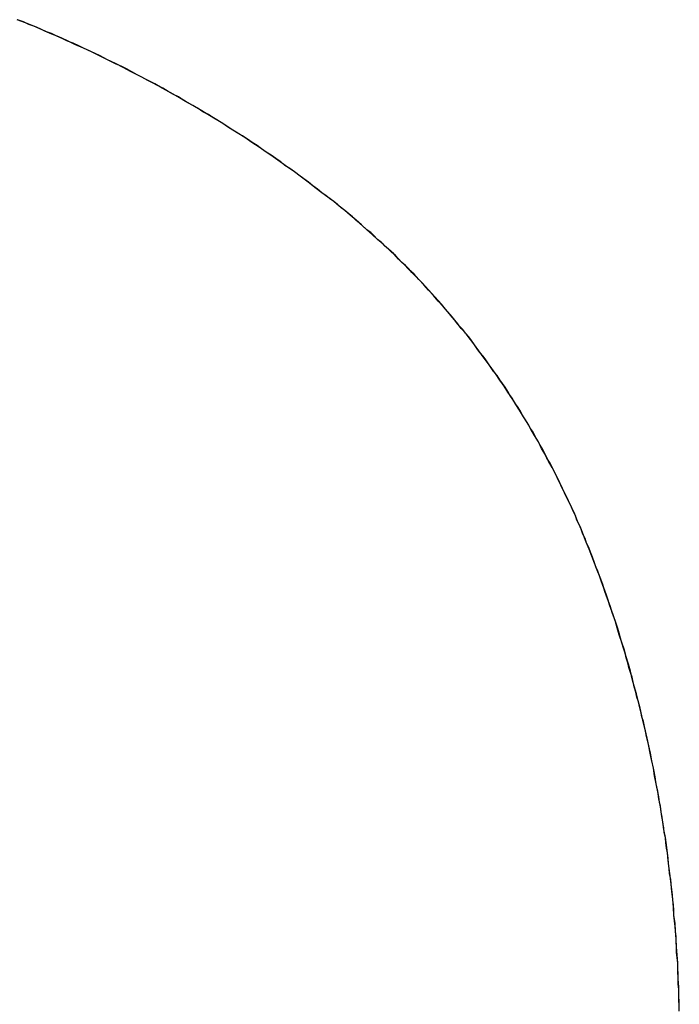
# Model space of a CAD drawing. Extents: x -4.4 to 4.4, y -6.1 to 5.8.
# Tile 75 of 157: x -1.739 to -1.7267, y 3.5293 to 3.5476. Entities that reach past the tile are written whole.
import ezdxf

# ---------------------------------------------------------------- set-up
doc = ezdxf.new("R2010")
doc.units = 0
doc.layers.get('0').update_dxf_attribs({"linetype": 'CONTINUOUS'})

# ---------------------------------------------------------------- blocks, each defined once
blk = doc.blocks.new('*U1')
blk.add_line((-1.73335, 3.544415, 5.3045), (-1.73335, 3.544415, 5.304))
blk.add_line((-1.73335, 3.544415, 5.3045), (-1.73335, 3.544415, 5.304))
for points in [[(-1.73335, 3.54441, 5.3045), (-1.73343, 3.54448, 5.3045), (-1.73352, 3.54454, 5.3045), (-1.7336, 3.54461, 5.3045), (-1.73369, 3.54467, 5.3045), (-1.73378, 3.54474, 5.3045), (-1.73386, 3.5448, 5.3045), (-1.73395, 3.54486, 5.3045), (-1.73404, 3.54492, 5.3045), (-1.73412, 3.54499, 5.3045), (-1.73421, 3.54505, 5.3045), (-1.7343, 3.54511, 5.3045), (-1.73439, 3.54517, 5.3045), (-1.73448, 3.54523, 5.3045), (-1.73456, 3.54529, 5.3045), (-1.73465, 3.54535, 5.3045), (-1.73474, 3.54541, 5.3045), (-1.73483, 3.54547, 5.3045), (-1.73492, 3.54552, 5.3045), (-1.73501, 3.54558, 5.3045), (-1.73511, 3.54564, 5.3045), (-1.7352, 3.5457, 5.3045), (-1.73529, 3.54576, 5.3045), (-1.73538, 3.54581, 5.3045), (-1.73547, 3.54587, 5.3045), (-1.73557, 3.54592, 5.3045), (-1.73566, 3.54598, 5.3045), (-1.73575, 3.54603, 5.3045), (-1.73585, 3.54609, 5.3045), (-1.73594, 3.54614, 5.3045), (-1.73603, 3.5462, 5.3045), (-1.73613, 3.54625, 5.3045), (-1.73622, 3.5463, 5.3045), (-1.73632, 3.54636, 5.3045), (-1.73642, 3.54641, 5.3045), (-1.73651, 3.54646, 5.3045), (-1.73661, 3.54651, 5.3045), (-1.7367, 3.54656, 5.3045), (-1.7368, 3.54661, 5.3045), (-1.7369, 3.54667, 5.3045), (-1.737, 3.54672, 5.3045), (-1.7371, 3.54677, 5.3045), (-1.73719, 3.54681, 5.3045), (-1.73729, 3.54686, 5.3045), (-1.73739, 3.54691, 5.3045), (-1.73749, 3.54696, 5.3045), (-1.73759, 3.54701, 5.3045), (-1.73769, 3.54706, 5.3045), (-1.73779, 3.5471, 5.3045), (-1.73789, 3.54715, 5.3045), (-1.73799, 3.5472, 5.3045), (-1.7381, 3.54724, 5.3045), (-1.7382, 3.54729, 5.3045), (-1.7383, 3.54733, 5.3045), (-1.7384, 3.54738, 5.3045), (-1.73851, 3.54742, 5.3045), (-1.73861, 3.54747, 5.3045), (-1.73871, 3.54751, 5.3045), (-1.73882, 3.54755, 5.3045), (-1.73892, 3.5476, 5.3045), (-1.73903, 3.54764, 5.3045)], [(-1.73335, 3.54441, 5.304), (-1.73348, 3.54451, 5.304), (-1.73361, 3.54461, 5.304), (-1.73373, 3.5447, 5.304), (-1.73386, 3.5448, 5.304), (-1.73399, 3.54489, 5.304), (-1.73413, 3.54499, 5.304), (-1.73426, 3.54508, 5.304), (-1.73439, 3.54517, 5.304), (-1.73452, 3.54526, 5.304), (-1.73466, 3.54535, 5.304), (-1.73479, 3.54544, 5.304), (-1.73493, 3.54553, 5.304), (-1.73506, 3.54561, 5.304), (-1.7352, 3.5457, 5.304), (-1.73534, 3.54579, 5.304), (-1.73548, 3.54587, 5.304), (-1.73562, 3.54596, 5.304), (-1.73576, 3.54604, 5.304), (-1.7359, 3.54612, 5.304), (-1.73604, 3.5462, 5.304), (-1.73618, 3.54628, 5.304), (-1.73633, 3.54636, 5.304), (-1.73647, 3.54644, 5.304), (-1.73662, 3.54652, 5.304), (-1.73676, 3.54659, 5.304), (-1.73691, 3.54667, 5.304), (-1.73706, 3.54675, 5.304), (-1.7372, 3.54682, 5.304), (-1.73735, 3.54689, 5.304), (-1.7375, 3.54697, 5.304), (-1.73765, 3.54704, 5.304), (-1.7378, 3.54711, 5.304), (-1.73796, 3.54718, 5.304), (-1.73811, 3.54725, 5.304), (-1.73826, 3.54732, 5.304), (-1.73842, 3.54738, 5.304), (-1.73857, 3.54745, 5.304), (-1.73873, 3.54752, 5.304), (-1.73888, 3.54758, 5.304), (-1.73904, 3.54764, 5.304)], [(-1.73335, 3.54441, 5.304), (-1.73348, 3.54451, 5.304), (-1.73361, 3.54461, 5.304), (-1.73373, 3.5447, 5.304), (-1.73386, 3.5448, 5.304), (-1.73399, 3.54489, 5.304), (-1.73413, 3.54499, 5.304), (-1.73426, 3.54508, 5.304), (-1.73439, 3.54517, 5.304), (-1.73452, 3.54526, 5.304), (-1.73466, 3.54535, 5.304), (-1.73479, 3.54544, 5.304), (-1.73493, 3.54553, 5.304), (-1.73506, 3.54561, 5.304), (-1.7352, 3.5457, 5.304), (-1.73534, 3.54579, 5.304), (-1.73548, 3.54587, 5.304), (-1.73562, 3.54596, 5.304), (-1.73576, 3.54604, 5.304), (-1.7359, 3.54612, 5.304), (-1.73604, 3.5462, 5.304), (-1.73618, 3.54628, 5.304), (-1.73633, 3.54636, 5.304), (-1.73647, 3.54644, 5.304), (-1.73662, 3.54652, 5.304), (-1.73676, 3.54659, 5.304), (-1.73691, 3.54667, 5.304), (-1.73706, 3.54675, 5.304), (-1.7372, 3.54682, 5.304), (-1.73735, 3.54689, 5.304), (-1.7375, 3.54697, 5.304), (-1.73765, 3.54704, 5.304), (-1.7378, 3.54711, 5.304), (-1.73796, 3.54718, 5.304), (-1.73811, 3.54725, 5.304), (-1.73826, 3.54732, 5.304), (-1.73842, 3.54738, 5.304), (-1.73857, 3.54745, 5.304), (-1.73873, 3.54752, 5.304), (-1.73888, 3.54758, 5.304), (-1.73904, 3.54764, 5.304)], [(-1.73335, 3.54441, 5.3045), (-1.73343, 3.54448, 5.3045), (-1.73352, 3.54454, 5.3045), (-1.7336, 3.54461, 5.3045), (-1.73369, 3.54467, 5.3045), (-1.73378, 3.54474, 5.3045), (-1.73386, 3.5448, 5.3045), (-1.73395, 3.54486, 5.3045), (-1.73404, 3.54492, 5.3045), (-1.73412, 3.54499, 5.3045), (-1.73421, 3.54505, 5.3045), (-1.7343, 3.54511, 5.3045), (-1.73439, 3.54517, 5.3045), (-1.73448, 3.54523, 5.3045), (-1.73456, 3.54529, 5.3045), (-1.73465, 3.54535, 5.3045), (-1.73474, 3.54541, 5.3045), (-1.73483, 3.54547, 5.3045), (-1.73492, 3.54552, 5.3045), (-1.73501, 3.54558, 5.3045), (-1.73511, 3.54564, 5.3045), (-1.7352, 3.5457, 5.3045), (-1.73529, 3.54576, 5.3045), (-1.73538, 3.54581, 5.3045), (-1.73547, 3.54587, 5.3045), (-1.73557, 3.54592, 5.3045), (-1.73566, 3.54598, 5.3045), (-1.73575, 3.54603, 5.3045), (-1.73585, 3.54609, 5.3045), (-1.73594, 3.54614, 5.3045), (-1.73603, 3.5462, 5.3045), (-1.73613, 3.54625, 5.3045), (-1.73622, 3.5463, 5.3045), (-1.73632, 3.54636, 5.3045), (-1.73642, 3.54641, 5.3045), (-1.73651, 3.54646, 5.3045), (-1.73661, 3.54651, 5.3045), (-1.7367, 3.54656, 5.3045), (-1.7368, 3.54661, 5.3045), (-1.7369, 3.54667, 5.3045), (-1.737, 3.54672, 5.3045), (-1.7371, 3.54677, 5.3045), (-1.73719, 3.54681, 5.3045), (-1.73729, 3.54686, 5.3045), (-1.73739, 3.54691, 5.3045), (-1.73749, 3.54696, 5.3045), (-1.73759, 3.54701, 5.3045), (-1.73769, 3.54706, 5.3045), (-1.73779, 3.5471, 5.3045), (-1.73789, 3.54715, 5.3045), (-1.73799, 3.5472, 5.3045), (-1.7381, 3.54724, 5.3045), (-1.7382, 3.54729, 5.3045), (-1.7383, 3.54733, 5.3045), (-1.7384, 3.54738, 5.3045), (-1.73851, 3.54742, 5.3045), (-1.73861, 3.54747, 5.3045), (-1.73871, 3.54751, 5.3045), (-1.73882, 3.54755, 5.3045), (-1.73892, 3.5476, 5.3045), (-1.73903, 3.54764, 5.3045)], [(-1.72668, 3.52924, 5.3045), (-1.72669, 3.52934, 5.3045), (-1.72669, 3.52944, 5.3045), (-1.72669, 3.52954, 5.3045), (-1.7267, 3.52964, 5.3045), (-1.7267, 3.52974, 5.3045), (-1.7267, 3.52984, 5.3045), (-1.72671, 3.52993, 5.3045), (-1.72671, 3.53003, 5.3045), (-1.72672, 3.53013, 5.3045), (-1.72673, 3.53023, 5.3045), (-1.72673, 3.53033, 5.3045), (-1.72674, 3.53043, 5.3045), (-1.72674, 3.53053, 5.3045), (-1.72675, 3.53063, 5.3045), (-1.72676, 3.53072, 5.3045), (-1.72677, 3.53082, 5.3045), (-1.72678, 3.53092, 5.3045), (-1.72678, 3.53102, 5.3045), (-1.72679, 3.53112, 5.3045), (-1.7268, 3.53121, 5.3045), (-1.72681, 3.53131, 5.3045), (-1.72682, 3.53141, 5.3045), (-1.72683, 3.53151, 5.3045), (-1.72684, 3.5316, 5.3045), (-1.72686, 3.5317, 5.3045), (-1.72687, 3.5318, 5.3045), (-1.72688, 3.53189, 5.3045), (-1.72689, 3.53199, 5.3045), (-1.7269, 3.53209, 5.3045), (-1.72692, 3.53218, 5.3045), (-1.72693, 3.53228, 5.3045), (-1.72694, 3.53237, 5.3045), (-1.72696, 3.53247, 5.3045), (-1.72697, 3.53256, 5.3045), (-1.72699, 3.53266, 5.3045), (-1.727, 3.53276, 5.3045), (-1.72702, 3.53285, 5.3045), (-1.72703, 3.53295, 5.3045), (-1.72705, 3.53304, 5.3045), (-1.72706, 3.53314, 5.3045), (-1.72708, 3.53323, 5.3045), (-1.7271, 3.53332, 5.3045), (-1.72712, 3.53342, 5.3045), (-1.72713, 3.53351, 5.3045), (-1.72715, 3.53361, 5.3045), (-1.72717, 3.5337, 5.3045), (-1.72719, 3.5338, 5.3045), (-1.72721, 3.53389, 5.3045), (-1.72723, 3.53398, 5.3045), (-1.72725, 3.53408, 5.3045), (-1.72727, 3.53417, 5.3045), (-1.72729, 3.53426, 5.3045), (-1.72731, 3.53436, 5.3045), (-1.72733, 3.53445, 5.3045), (-1.72735, 3.53454, 5.3045), (-1.72738, 3.53463, 5.3045), (-1.7274, 3.53473, 5.3045), (-1.72742, 3.53482, 5.3045), (-1.72744, 3.53491, 5.3045), (-1.72747, 3.535, 5.3045), (-1.72749, 3.53509, 5.3045), (-1.72752, 3.53519, 5.3045), (-1.72754, 3.53528, 5.3045), (-1.72756, 3.53537, 5.3045), (-1.72759, 3.53546, 5.3045), (-1.72762, 3.53555, 5.3045), (-1.72764, 3.53564, 5.3045), (-1.72767, 3.53573, 5.3045), (-1.72769, 3.53582, 5.3045), (-1.72772, 3.53591, 5.3045), (-1.72775, 3.53601, 5.3045), (-1.72778, 3.5361, 5.3045), (-1.7278, 3.53619, 5.3045), (-1.72783, 3.53628, 5.3045), (-1.72786, 3.53637, 5.3045), (-1.72789, 3.53646, 5.3045), (-1.72792, 3.53655, 5.3045), (-1.72795, 3.53663, 5.3045), (-1.72798, 3.53672, 5.3045), (-1.72801, 3.53681, 5.3045), (-1.72804, 3.5369, 5.3045), (-1.72807, 3.53699, 5.3045), (-1.72811, 3.53708, 5.3045), (-1.72814, 3.53717, 5.3045), (-1.72817, 3.53726, 5.3045), (-1.7282, 3.53735, 5.3045), (-1.72824, 3.53743, 5.3045), (-1.72827, 3.53752, 5.3045), (-1.7283, 3.53761, 5.3045), (-1.72834, 3.5377, 5.3045), (-1.72837, 3.53779, 5.3045), (-1.72841, 3.53787, 5.3045), (-1.72844, 3.53796, 5.3045), (-1.72848, 3.53804, 5.3045), (-1.72851, 3.53813, 5.3045), (-1.72855, 3.53822, 5.3045), (-1.72859, 3.5383, 5.3045), (-1.72862, 3.53839, 5.3045), (-1.72866, 3.53847, 5.3045), (-1.7287, 3.53856, 5.3045), (-1.72874, 3.53864, 5.3045), (-1.72878, 3.53872, 5.3045), (-1.72882, 3.53881, 5.3045), (-1.72886, 3.53889, 5.3045), (-1.7289, 3.53897, 5.3045), (-1.72894, 3.53905, 5.3045), (-1.72898, 3.53914, 5.3045), (-1.72902, 3.53922, 5.3045), (-1.72906, 3.5393, 5.3045), (-1.7291, 3.53938, 5.3045), (-1.72915, 3.53946, 5.3045), (-1.72919, 3.53954, 5.3045), (-1.72923, 3.53962, 5.3045), (-1.72928, 3.5397, 5.3045), (-1.72932, 3.53978, 5.3045), (-1.72937, 3.53986, 5.3045), (-1.72941, 3.53994, 5.3045), (-1.72946, 3.54001, 5.3045), (-1.7295, 3.54009, 5.3045), (-1.72955, 3.54017, 5.3045), (-1.7296, 3.54025, 5.3045), (-1.72964, 3.54032, 5.3045), (-1.72969, 3.5404, 5.3045), (-1.72974, 3.54047, 5.3045), (-1.72979, 3.54055, 5.3045), (-1.72984, 3.54063, 5.3045), (-1.72988, 3.5407, 5.3045), (-1.72993, 3.54078, 5.3045), (-1.72998, 3.54085, 5.3045), (-1.73003, 3.54092, 5.3045), (-1.73008, 3.541, 5.3045), (-1.73014, 3.54107, 5.3045), (-1.73019, 3.54114, 5.3045), (-1.73024, 3.54122, 5.3045), (-1.73029, 3.54129, 5.3045), (-1.73034, 3.54136, 5.3045), (-1.7304, 3.54143, 5.3045), (-1.73045, 3.5415, 5.3045), (-1.7305, 3.54157, 5.3045), (-1.73056, 3.54165, 5.3045), (-1.73061, 3.54172, 5.3045), (-1.73067, 3.54179, 5.3045), (-1.73072, 3.54186, 5.3045), (-1.73078, 3.54192, 5.3045), (-1.73084, 3.54199, 5.3045), (-1.73089, 3.54206, 5.3045), (-1.73095, 3.54213, 5.3045), (-1.73101, 3.5422, 5.3045), (-1.73107, 3.54227, 5.3045), (-1.73112, 3.54233, 5.3045), (-1.73118, 3.5424, 5.3045), (-1.73124, 3.54247, 5.3045), (-1.7313, 3.54253, 5.3045), (-1.73136, 3.5426, 5.3045), (-1.73142, 3.54266, 5.3045), (-1.73148, 3.54273, 5.3045), (-1.73154, 3.54279, 5.3045), (-1.73161, 3.54286, 5.3045), (-1.73167, 3.54292, 5.3045), (-1.73173, 3.54299, 5.3045), (-1.73179, 3.54305, 5.3045), (-1.73186, 3.54311, 5.3045), (-1.73192, 3.54318, 5.3045), (-1.73198, 3.54324, 5.3045), (-1.73205, 3.5433, 5.3045), (-1.73211, 3.54336, 5.3045), (-1.73218, 3.54342, 5.3045), (-1.73224, 3.54348, 5.3045), (-1.73231, 3.54354, 5.3045), (-1.73238, 3.54361, 5.3045), (-1.73244, 3.54367, 5.3045), (-1.73251, 3.54372, 5.3045), (-1.73258, 3.54378, 5.3045), (-1.73265, 3.54384, 5.3045), (-1.73272, 3.5439, 5.3045), (-1.73278, 3.54396, 5.3045), (-1.73285, 3.54402, 5.3045), (-1.73292, 3.54408, 5.3045), (-1.73299, 3.54413, 5.3045), (-1.73306, 3.54419, 5.3045), (-1.73313, 3.54425, 5.3045), (-1.73321, 3.5443, 5.3045), (-1.73328, 3.54436, 5.3045), (-1.73335, 3.54441, 5.3045)], [(-1.72668, 3.52914, 5.304), (-1.72668, 3.52929, 5.304), (-1.72669, 3.52944, 5.304), (-1.72669, 3.52959, 5.304), (-1.7267, 3.52974, 5.304), (-1.72671, 3.52989, 5.304), (-1.72671, 3.53004, 5.304), (-1.72672, 3.53019, 5.304), (-1.72673, 3.53034, 5.304), (-1.72674, 3.53048, 5.304), (-1.72675, 3.53063, 5.304), (-1.72676, 3.53078, 5.304), (-1.72678, 3.53093, 5.304), (-1.72679, 3.53107, 5.304), (-1.7268, 3.53122, 5.304), (-1.72682, 3.53137, 5.304), (-1.72683, 3.53151, 5.304), (-1.72685, 3.53166, 5.304), (-1.72687, 3.5318, 5.304), (-1.72689, 3.53195, 5.304), (-1.7269, 3.53209, 5.304), (-1.72692, 3.53224, 5.304), (-1.72694, 3.53238, 5.304), (-1.72697, 3.53253, 5.304), (-1.72699, 3.53267, 5.304), (-1.72701, 3.53281, 5.304), (-1.72703, 3.53296, 5.304), (-1.72706, 3.5331, 5.304), (-1.72708, 3.53324, 5.304), (-1.72711, 3.53338, 5.304), (-1.72714, 3.53353, 5.304), (-1.72716, 3.53367, 5.304), (-1.72719, 3.53381, 5.304), (-1.72722, 3.53395, 5.304), (-1.72725, 3.53409, 5.304), (-1.72728, 3.53423, 5.304), (-1.72731, 3.53437, 5.304), (-1.72735, 3.53451, 5.304), (-1.72738, 3.53465, 5.304), (-1.72741, 3.53479, 5.304), (-1.72745, 3.53493, 5.304), (-1.72748, 3.53506, 5.304), (-1.72752, 3.5352, 5.304), (-1.72756, 3.53534, 5.304), (-1.72759, 3.53548, 5.304), (-1.72763, 3.53561, 5.304), (-1.72767, 3.53575, 5.304), (-1.72771, 3.53589, 5.304), (-1.72775, 3.53602, 5.304), (-1.7278, 3.53616, 5.304), (-1.72784, 3.53629, 5.304), (-1.72788, 3.53643, 5.304), (-1.72793, 3.53656, 5.304), (-1.72797, 3.5367, 5.304), (-1.72802, 3.53683, 5.304), (-1.72807, 3.53697, 5.304), (-1.72811, 3.5371, 5.304), (-1.72816, 3.53723, 5.304), (-1.72821, 3.53737, 5.304), (-1.72826, 3.5375, 5.304), (-1.72831, 3.53763, 5.304), (-1.72836, 3.53776, 5.304), (-1.72842, 3.53789, 5.304), (-1.72847, 3.53802, 5.304), (-1.72852, 3.53815, 5.304), (-1.72858, 3.53828, 5.304), (-1.72863, 3.53841, 5.304), (-1.72869, 3.53854, 5.304), (-1.72875, 3.53866, 5.304), (-1.72881, 3.53879, 5.304), (-1.72887, 3.53891, 5.304), (-1.72893, 3.53904, 5.304), (-1.72899, 3.53916, 5.304), (-1.72905, 3.53928, 5.304), (-1.72912, 3.5394, 5.304), (-1.72918, 3.53952, 5.304), (-1.72925, 3.53964, 5.304), (-1.72931, 3.53976, 5.304), (-1.72938, 3.53988, 5.304), (-1.72945, 3.54, 5.304), (-1.72952, 3.54012, 5.304), (-1.72959, 3.54023, 5.304), (-1.72966, 3.54035, 5.304), (-1.72973, 3.54046, 5.304), (-1.7298, 3.54058, 5.304), (-1.72988, 3.54069, 5.304), (-1.72995, 3.5408, 5.304), (-1.73003, 3.54091, 5.304), (-1.7301, 3.54102, 5.304), (-1.73018, 3.54113, 5.304), (-1.73026, 3.54124, 5.304), (-1.73034, 3.54135, 5.304), (-1.73042, 3.54146, 5.304), (-1.7305, 3.54157, 5.304), (-1.73058, 3.54167, 5.304), (-1.73066, 3.54178, 5.304), (-1.73075, 3.54188, 5.304), (-1.73083, 3.54199, 5.304), (-1.73092, 3.54209, 5.304), (-1.731, 3.54219, 5.304), (-1.73109, 3.54229, 5.304), (-1.73118, 3.54239, 5.304), (-1.73127, 3.54249, 5.304), (-1.73136, 3.54259, 5.304), (-1.73145, 3.54269, 5.304), (-1.73154, 3.54279, 5.304), (-1.73163, 3.54289, 5.304), (-1.73173, 3.54298, 5.304), (-1.73182, 3.54308, 5.304), (-1.73192, 3.54317, 5.304), (-1.73201, 3.54327, 5.304), (-1.73211, 3.54336, 5.304), (-1.73221, 3.54345, 5.304), (-1.73231, 3.54354, 5.304), (-1.73241, 3.54363, 5.304), (-1.73251, 3.54372, 5.304), (-1.73261, 3.54381, 5.304), (-1.73271, 3.5439, 5.304), (-1.73282, 3.54399, 5.304), (-1.73292, 3.54408, 5.304), (-1.73303, 3.54416, 5.304), (-1.73313, 3.54425, 5.304), (-1.73324, 3.54433, 5.304), (-1.73335, 3.54441, 5.304)], [(-1.72668, 3.52914, 5.304), (-1.72668, 3.52929, 5.304), (-1.72669, 3.52944, 5.304), (-1.72669, 3.52959, 5.304), (-1.7267, 3.52974, 5.304), (-1.72671, 3.52989, 5.304), (-1.72671, 3.53004, 5.304), (-1.72672, 3.53019, 5.304), (-1.72673, 3.53034, 5.304), (-1.72674, 3.53048, 5.304), (-1.72675, 3.53063, 5.304), (-1.72676, 3.53078, 5.304), (-1.72678, 3.53093, 5.304), (-1.72679, 3.53107, 5.304), (-1.7268, 3.53122, 5.304), (-1.72682, 3.53137, 5.304), (-1.72683, 3.53151, 5.304), (-1.72685, 3.53166, 5.304), (-1.72687, 3.5318, 5.304), (-1.72689, 3.53195, 5.304), (-1.7269, 3.53209, 5.304), (-1.72692, 3.53224, 5.304), (-1.72694, 3.53238, 5.304), (-1.72697, 3.53253, 5.304), (-1.72699, 3.53267, 5.304), (-1.72701, 3.53281, 5.304), (-1.72703, 3.53296, 5.304), (-1.72706, 3.5331, 5.304), (-1.72708, 3.53324, 5.304), (-1.72711, 3.53338, 5.304), (-1.72714, 3.53353, 5.304), (-1.72716, 3.53367, 5.304), (-1.72719, 3.53381, 5.304), (-1.72722, 3.53395, 5.304), (-1.72725, 3.53409, 5.304), (-1.72728, 3.53423, 5.304), (-1.72731, 3.53437, 5.304), (-1.72735, 3.53451, 5.304), (-1.72738, 3.53465, 5.304), (-1.72741, 3.53479, 5.304), (-1.72745, 3.53493, 5.304), (-1.72748, 3.53506, 5.304), (-1.72752, 3.5352, 5.304), (-1.72756, 3.53534, 5.304), (-1.72759, 3.53548, 5.304), (-1.72763, 3.53561, 5.304), (-1.72767, 3.53575, 5.304), (-1.72771, 3.53589, 5.304), (-1.72775, 3.53602, 5.304), (-1.7278, 3.53616, 5.304), (-1.72784, 3.53629, 5.304), (-1.72788, 3.53643, 5.304), (-1.72793, 3.53656, 5.304), (-1.72797, 3.5367, 5.304), (-1.72802, 3.53683, 5.304), (-1.72807, 3.53697, 5.304), (-1.72811, 3.5371, 5.304), (-1.72816, 3.53723, 5.304), (-1.72821, 3.53737, 5.304), (-1.72826, 3.5375, 5.304), (-1.72831, 3.53763, 5.304), (-1.72836, 3.53776, 5.304), (-1.72842, 3.53789, 5.304), (-1.72847, 3.53802, 5.304), (-1.72852, 3.53815, 5.304), (-1.72858, 3.53828, 5.304), (-1.72863, 3.53841, 5.304), (-1.72869, 3.53854, 5.304), (-1.72875, 3.53866, 5.304), (-1.72881, 3.53879, 5.304), (-1.72887, 3.53891, 5.304), (-1.72893, 3.53904, 5.304), (-1.72899, 3.53916, 5.304), (-1.72905, 3.53928, 5.304), (-1.72912, 3.5394, 5.304), (-1.72918, 3.53952, 5.304), (-1.72925, 3.53964, 5.304), (-1.72931, 3.53976, 5.304), (-1.72938, 3.53988, 5.304), (-1.72945, 3.54, 5.304), (-1.72952, 3.54012, 5.304), (-1.72959, 3.54023, 5.304), (-1.72966, 3.54035, 5.304), (-1.72973, 3.54046, 5.304), (-1.7298, 3.54058, 5.304), (-1.72988, 3.54069, 5.304), (-1.72995, 3.5408, 5.304), (-1.73003, 3.54091, 5.304), (-1.7301, 3.54102, 5.304), (-1.73018, 3.54113, 5.304), (-1.73026, 3.54124, 5.304), (-1.73034, 3.54135, 5.304), (-1.73042, 3.54146, 5.304), (-1.7305, 3.54157, 5.304), (-1.73058, 3.54167, 5.304), (-1.73066, 3.54178, 5.304), (-1.73075, 3.54188, 5.304), (-1.73083, 3.54199, 5.304), (-1.73092, 3.54209, 5.304), (-1.731, 3.54219, 5.304), (-1.73109, 3.54229, 5.304), (-1.73118, 3.54239, 5.304), (-1.73127, 3.54249, 5.304), (-1.73136, 3.54259, 5.304), (-1.73145, 3.54269, 5.304), (-1.73154, 3.54279, 5.304), (-1.73163, 3.54289, 5.304), (-1.73173, 3.54298, 5.304), (-1.73182, 3.54308, 5.304), (-1.73192, 3.54317, 5.304), (-1.73201, 3.54327, 5.304), (-1.73211, 3.54336, 5.304), (-1.73221, 3.54345, 5.304), (-1.73231, 3.54354, 5.304), (-1.73241, 3.54363, 5.304), (-1.73251, 3.54372, 5.304), (-1.73261, 3.54381, 5.304), (-1.73271, 3.5439, 5.304), (-1.73282, 3.54399, 5.304), (-1.73292, 3.54408, 5.304), (-1.73303, 3.54416, 5.304), (-1.73313, 3.54425, 5.304), (-1.73324, 3.54433, 5.304), (-1.73335, 3.54441, 5.304)], [(-1.72668, 3.52924, 5.3045), (-1.72669, 3.52934, 5.3045), (-1.72669, 3.52944, 5.3045), (-1.72669, 3.52954, 5.3045), (-1.7267, 3.52964, 5.3045), (-1.7267, 3.52974, 5.3045), (-1.7267, 3.52984, 5.3045), (-1.72671, 3.52993, 5.3045), (-1.72671, 3.53003, 5.3045), (-1.72672, 3.53013, 5.3045), (-1.72673, 3.53023, 5.3045), (-1.72673, 3.53033, 5.3045), (-1.72674, 3.53043, 5.3045), (-1.72674, 3.53053, 5.3045), (-1.72675, 3.53063, 5.3045), (-1.72676, 3.53072, 5.3045), (-1.72677, 3.53082, 5.3045), (-1.72678, 3.53092, 5.3045), (-1.72678, 3.53102, 5.3045), (-1.72679, 3.53112, 5.3045), (-1.7268, 3.53121, 5.3045), (-1.72681, 3.53131, 5.3045), (-1.72682, 3.53141, 5.3045), (-1.72683, 3.53151, 5.3045), (-1.72684, 3.5316, 5.3045), (-1.72686, 3.5317, 5.3045), (-1.72687, 3.5318, 5.3045), (-1.72688, 3.53189, 5.3045), (-1.72689, 3.53199, 5.3045), (-1.7269, 3.53209, 5.3045), (-1.72692, 3.53218, 5.3045), (-1.72693, 3.53228, 5.3045), (-1.72694, 3.53237, 5.3045), (-1.72696, 3.53247, 5.3045), (-1.72697, 3.53256, 5.3045), (-1.72699, 3.53266, 5.3045), (-1.727, 3.53276, 5.3045), (-1.72702, 3.53285, 5.3045), (-1.72703, 3.53295, 5.3045), (-1.72705, 3.53304, 5.3045), (-1.72706, 3.53314, 5.3045), (-1.72708, 3.53323, 5.3045), (-1.7271, 3.53332, 5.3045), (-1.72712, 3.53342, 5.3045), (-1.72713, 3.53351, 5.3045), (-1.72715, 3.53361, 5.3045), (-1.72717, 3.5337, 5.3045), (-1.72719, 3.5338, 5.3045), (-1.72721, 3.53389, 5.3045), (-1.72723, 3.53398, 5.3045), (-1.72725, 3.53408, 5.3045), (-1.72727, 3.53417, 5.3045), (-1.72729, 3.53426, 5.3045), (-1.72731, 3.53436, 5.3045), (-1.72733, 3.53445, 5.3045), (-1.72735, 3.53454, 5.3045), (-1.72738, 3.53463, 5.3045), (-1.7274, 3.53473, 5.3045), (-1.72742, 3.53482, 5.3045), (-1.72744, 3.53491, 5.3045), (-1.72747, 3.535, 5.3045), (-1.72749, 3.53509, 5.3045), (-1.72752, 3.53519, 5.3045), (-1.72754, 3.53528, 5.3045), (-1.72756, 3.53537, 5.3045), (-1.72759, 3.53546, 5.3045), (-1.72762, 3.53555, 5.3045), (-1.72764, 3.53564, 5.3045), (-1.72767, 3.53573, 5.3045), (-1.72769, 3.53582, 5.3045), (-1.72772, 3.53591, 5.3045), (-1.72775, 3.53601, 5.3045), (-1.72778, 3.5361, 5.3045), (-1.7278, 3.53619, 5.3045), (-1.72783, 3.53628, 5.3045), (-1.72786, 3.53637, 5.3045), (-1.72789, 3.53646, 5.3045), (-1.72792, 3.53655, 5.3045), (-1.72795, 3.53663, 5.3045), (-1.72798, 3.53672, 5.3045), (-1.72801, 3.53681, 5.3045), (-1.72804, 3.5369, 5.3045), (-1.72807, 3.53699, 5.3045), (-1.72811, 3.53708, 5.3045), (-1.72814, 3.53717, 5.3045), (-1.72817, 3.53726, 5.3045), (-1.7282, 3.53735, 5.3045), (-1.72824, 3.53743, 5.3045), (-1.72827, 3.53752, 5.3045), (-1.7283, 3.53761, 5.3045), (-1.72834, 3.5377, 5.3045), (-1.72837, 3.53779, 5.3045), (-1.72841, 3.53787, 5.3045), (-1.72844, 3.53796, 5.3045), (-1.72848, 3.53804, 5.3045), (-1.72851, 3.53813, 5.3045), (-1.72855, 3.53822, 5.3045), (-1.72859, 3.5383, 5.3045), (-1.72862, 3.53839, 5.3045), (-1.72866, 3.53847, 5.3045), (-1.7287, 3.53856, 5.3045), (-1.72874, 3.53864, 5.3045), (-1.72878, 3.53872, 5.3045), (-1.72882, 3.53881, 5.3045), (-1.72886, 3.53889, 5.3045), (-1.7289, 3.53897, 5.3045), (-1.72894, 3.53905, 5.3045), (-1.72898, 3.53914, 5.3045), (-1.72902, 3.53922, 5.3045), (-1.72906, 3.5393, 5.3045), (-1.7291, 3.53938, 5.3045), (-1.72915, 3.53946, 5.3045), (-1.72919, 3.53954, 5.3045), (-1.72923, 3.53962, 5.3045), (-1.72928, 3.5397, 5.3045), (-1.72932, 3.53978, 5.3045), (-1.72937, 3.53986, 5.3045), (-1.72941, 3.53994, 5.3045), (-1.72946, 3.54001, 5.3045), (-1.7295, 3.54009, 5.3045), (-1.72955, 3.54017, 5.3045), (-1.7296, 3.54025, 5.3045), (-1.72964, 3.54032, 5.3045), (-1.72969, 3.5404, 5.3045), (-1.72974, 3.54047, 5.3045), (-1.72979, 3.54055, 5.3045), (-1.72984, 3.54063, 5.3045), (-1.72988, 3.5407, 5.3045), (-1.72993, 3.54078, 5.3045), (-1.72998, 3.54085, 5.3045), (-1.73003, 3.54092, 5.3045), (-1.73008, 3.541, 5.3045), (-1.73014, 3.54107, 5.3045), (-1.73019, 3.54114, 5.3045), (-1.73024, 3.54122, 5.3045), (-1.73029, 3.54129, 5.3045), (-1.73034, 3.54136, 5.3045), (-1.7304, 3.54143, 5.3045), (-1.73045, 3.5415, 5.3045), (-1.7305, 3.54157, 5.3045), (-1.73056, 3.54165, 5.3045), (-1.73061, 3.54172, 5.3045), (-1.73067, 3.54179, 5.3045), (-1.73072, 3.54186, 5.3045), (-1.73078, 3.54192, 5.3045), (-1.73084, 3.54199, 5.3045), (-1.73089, 3.54206, 5.3045), (-1.73095, 3.54213, 5.3045), (-1.73101, 3.5422, 5.3045), (-1.73107, 3.54227, 5.3045), (-1.73112, 3.54233, 5.3045), (-1.73118, 3.5424, 5.3045), (-1.73124, 3.54247, 5.3045), (-1.7313, 3.54253, 5.3045), (-1.73136, 3.5426, 5.3045), (-1.73142, 3.54266, 5.3045), (-1.73148, 3.54273, 5.3045), (-1.73154, 3.54279, 5.3045), (-1.73161, 3.54286, 5.3045), (-1.73167, 3.54292, 5.3045), (-1.73173, 3.54299, 5.3045), (-1.73179, 3.54305, 5.3045), (-1.73186, 3.54311, 5.3045), (-1.73192, 3.54318, 5.3045), (-1.73198, 3.54324, 5.3045), (-1.73205, 3.5433, 5.3045), (-1.73211, 3.54336, 5.3045), (-1.73218, 3.54342, 5.3045), (-1.73224, 3.54348, 5.3045), (-1.73231, 3.54354, 5.3045), (-1.73238, 3.54361, 5.3045), (-1.73244, 3.54367, 5.3045), (-1.73251, 3.54372, 5.3045), (-1.73258, 3.54378, 5.3045), (-1.73265, 3.54384, 5.3045), (-1.73272, 3.5439, 5.3045), (-1.73278, 3.54396, 5.3045), (-1.73285, 3.54402, 5.3045), (-1.73292, 3.54408, 5.3045), (-1.73299, 3.54413, 5.3045), (-1.73306, 3.54419, 5.3045), (-1.73313, 3.54425, 5.3045), (-1.73321, 3.5443, 5.3045), (-1.73328, 3.54436, 5.3045), (-1.73335, 3.54441, 5.3045)]]:
    blk.add_polyline3d(points)

msp = doc.modelspace()

# ---------------------------------------------------------------- block references
msp.add_blockref('*U1', (0, 0))

doc.saveas('drawing.dxf')
